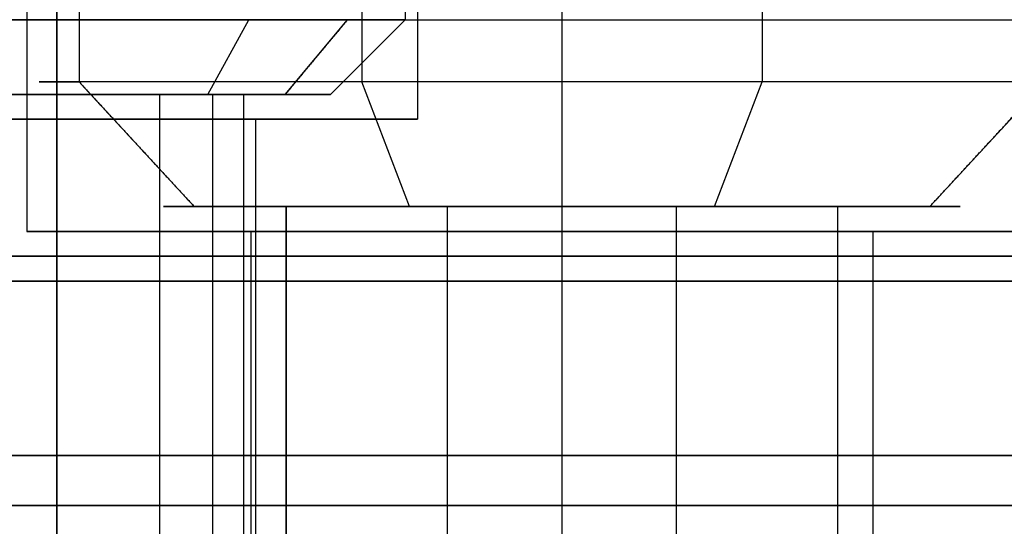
# Model space of a CAD drawing. Header units: millimetres. Extents: x -105 to 152, y -114 to 65.
# Tile 162 of 256: x 123 to 127, y -95 to -93. Entities that reach past the tile are written whole.
import ezdxf

# ---------------------------------------------------------------- set-up
doc = ezdxf.new("R2010")
doc.units = ezdxf.units.MM
doc.layers.add('Layer 01', color=18, linetype='Continuous', true_color=0x000000)

msp = doc.modelspace()

# ---------------------------------------------------------------- linework, layer by layer
at = {"layer": 'Layer 01'}
for p, q in [((124.3716, -90.9, 20.4398), (124.3716, -93.2, 20.4398)), ((124.546, -90.9, 12.94), (124.546, -92.95, 12.94)), ((125.9804, -90.9, 16.5602), (125.9804, -93.2, 16.5602)), ((125.176, -93.8, 20.65), (125.176, -91.9, 20.65)), ((125.176, -93.8, 16.35), (125.176, -91.9, 16.35)), ((124.596, -92.25, 24.06), (124.596, -93.35, 24.06)), ((124.596, -92.25, 12.94), (124.596, -93.35, 12.94)), ((103.626, -92.95, -0.45), (133.526, -92.95, -0.45)), ((123.7526, -93.25, 24.9776), (123.918, -92.95, 25.2279)), ((124.0637, -93.25, 23.4534), (124.314, -92.95, 23.288)), ((124.246, -93.25, 12.94), (124.546, -92.95, 12.94)), ((123.6981, -93.7, 17.8871), (123.2362, -93.2, 17.6956)), ((124.5632, -93.7, 19.978), (124.3716, -93.2, 20.4398)), ((125.7889, -93.7, 17.022), (125.9804, -93.2, 16.5602)), ((126.654, -93.7, 19.1129), (127.1159, -93.2, 19.3044)), ((126.654, -93.7, 19.1129), (127.0902, -93.2278, 19.2938)), ((123.146, -93.25, 22.96), (123.146, -93.25, 23.31)), ((123.146, -93.25, 24.81), (123.146, -93.25, 25.16)), ((123.146, -93.25, 11.84), (123.146, -93.25, 12.19)), ((123.146, -93.25, 13.69), (123.146, -93.25, 14.04)), ((123.5596, -93.25, 24.6857), (123.5596, -106.6, 24.6857)), ((123.7717, -93.25, 23.6464), (123.7717, -106.6, 23.6464)), ((123.896, -93.25, 12.94), (123.896, -106.6, 12.94)), ((123.896, -93.25, 24.06), (124.246, -93.25, 24.06)), ((123.896, -93.25, 12.94), (124.246, -93.25, 12.94)), ((123.146, -93.35, 11.49), (123.146, -93.35, 12.14)), ((123.146, -93.35, 13.74), (123.146, -93.35, 14.39)), ((123.146, -93.35, 22.61), (123.146, -93.35, 23.26)), ((123.146, -93.35, 24.86), (123.146, -93.35, 25.51)), ((123.946, -96.7, 24.06), (123.946, -93.35, 24.06)), ((123.946, -96.7, 12.94), (123.946, -93.35, 12.94)), ((123.946, -93.35, 12.94), (124.596, -93.35, 12.94)), ((123.946, -93.35, 24.06), (124.596, -93.35, 24.06)), ((123.976, -93.7, 18.5), (123.576, -93.7, 18.5)), ((124.0676, -110.2, 18.0403), (124.0676, -93.7, 18.0403)), ((124.7164, -110.2, 19.6085), (124.7164, -93.7, 19.6085)), ((125.176, -93.7, 16.9), (125.176, -93.7, 17.3)), ((125.176, -93.7, 19.7), (125.176, -93.7, 20.1)), ((125.6357, -110.2, 17.3915), (125.6357, -93.7, 17.3915)), ((126.2845, -110.2, 18.9597), (126.2845, -93.7, 18.9597)), ((126.776, -93.7, 18.5), (126.376, -93.7, 18.5)), ((123.026, -93.8, 18.5), (123.926, -93.8, 18.5)), ((125.176, -96.7, 19.75), (125.176, -93.8, 19.75)), ((125.176, -96.7, 17.25), (125.176, -93.8, 17.25)), ((125.176, -93.8, 16.35), (125.176, -93.8, 17.25)), ((125.176, -93.8, 19.75), (125.176, -93.8, 20.65)), ((126.426, -93.8, 18.5), (127.326, -93.8, 18.5))]:
    msp.add_line(p, q, dxfattribs=at)
at = {"layer": 'Layer 01', "extrusion": (-2.0966e-16, 1, 1.06409e-30)}
msp.add_arc((-123.146, 12.94, -92.95), 1.4, 270, 90, dxfattribs=at)
at = {"layer": 'Layer 01', "extrusion": (2.0966e-16, -1, -1.06409e-30)}
msp.add_arc((123.146, 12.94, 92.95), 1.4, 270, 90, dxfattribs=at)
at = {"layer": 'Layer 01', "extrusion": (-1.12075e-15, -1, 2.7027e-15)}
for centre, radius, start, end in [((125.176, 18.5, 93.2), 2.1, 22.5227, 202.5227), ((125.176, 18.5, 93.7), 1.2, 22.5227, 202.5227), ((125.176, 18.5, 93.7), 1.2, 202.5227, 22.5227)]:
    msp.add_arc(centre, radius, start, end, dxfattribs=at)
at = {"layer": 'Layer 01', "extrusion": (-5.13019e-15, 1, -5.29482e-15)}
msp.add_arc((-125.176, 18.5, -93.2), 2.1, 157.4773, 337.4773, dxfattribs=at)
at = {"layer": 'Layer 01', "extrusion": (-1.56082e-15, 1, -2.36127e-15)}
for radius, start, end in [(1.1, 213.465, 33.465), (1.1, 33.465, 213.465), (0.75, 33.465, 213.465)]:
    msp.add_arc((-123.146, 24.06, -93.25), radius, start, end, dxfattribs=at)
at = {"layer": 'Layer 01', "extrusion": (-2.0966e-16, 1, 0)}
for start, end in [(270, 90), (90, 270)]:
    msp.add_arc((-123.146, 12.94, -93.25), 1.1, start, end, dxfattribs=at)
at = {"layer": 'Layer 01', "extrusion": (1.56082e-15, -1, 2.36127e-15)}
msp.add_arc((123.146, 24.06, 93.25), 0.75, 146.535, 326.535, dxfattribs=at)
at = {"layer": 'Layer 01', "extrusion": (-2.0966e-16, 1, 1.9863e-30)}
msp.add_arc((-123.146, 12.94, -93.25), 0.75, 270, 90, dxfattribs=at)
at = {"layer": 'Layer 01', "extrusion": (2.0966e-16, -1, -1.9863e-30)}
msp.add_arc((123.146, 12.94, 93.25), 0.75, 270, 90, dxfattribs=at)
at = {"layer": 'Layer 01', "extrusion": (-1.07998e-16, 1, 4.90029e-15)}
msp.add_arc((-123.146, 12.94, -93.35), 1.45, 270, 90, dxfattribs=at)
at = {"layer": 'Layer 01', "extrusion": (-1.07998e-16, 1, 0)}
for start, end in [(270, 90), (90, 270)]:
    msp.add_arc((-123.146, 24.06, -93.35), 1.45, start, end, dxfattribs=at)
at = {"layer": 'Layer 01', "extrusion": (1.07998e-16, -1, 8.88178e-15)}
msp.add_arc((123.146, 12.94, 93.35), 0.8, 90, 270, dxfattribs=at)
at = {"layer": 'Layer 01', "extrusion": (1.07998e-16, -1, 0)}
for start, end in [(90, 270), (270, 90)]:
    msp.add_arc((123.146, 24.06, 93.35), 0.8, start, end, dxfattribs=at)
at = {"layer": 'Layer 01', "extrusion": (1.07998e-16, -1, -8.88178e-15)}
msp.add_arc((123.146, 12.94, 93.35), 0.8, 270, 90, dxfattribs=at)
at = {"layer": 'Layer 01', "extrusion": (-1.07998e-16, 1, -4.90029e-15)}
msp.add_arc((-123.146, 12.94, -93.35), 1.45, 90, 270, dxfattribs=at)
at = {"layer": 'Layer 01', "extrusion": (-7.0836e-15, 1, -6.10486e-15)}
msp.add_arc((-125.176, 18.5, -93.7), 1.6, 337.4773, 157.4773, dxfattribs=at)
at = {"layer": 'Layer 01', "extrusion": (1.12075e-15, 1, -2.7027e-15)}
msp.add_arc((-125.176, 18.5, -93.7), 1.6, 157.4773, 337.4773, dxfattribs=at)
at = {"layer": 'Layer 01', "extrusion": (3.30485e-15, 1, -3.4561e-15)}
msp.add_arc((-125.176, 18.5, -93.8), 2.15, 0, 180, dxfattribs=at)
at = {"layer": 'Layer 01', "extrusion": (-3.30485e-15, 1, -3.4561e-15)}
msp.add_arc((-125.176, 18.5, -93.8), 2.15, 180, 0, dxfattribs=at)
at = {"layer": 'Layer 01', "extrusion": (5.68434e-15, -1, 3.25439e-15)}
msp.add_arc((125.176, 18.5, 93.8), 1.25, 0, 180, dxfattribs=at)
at = {"layer": 'Layer 01', "extrusion": (-5.68434e-15, -1, 3.25439e-15)}
msp.add_arc((125.176, 18.5, 93.8), 1.25, 180, 0, dxfattribs=at)
at = {"layer": 'Layer 01', "extrusion": (0, -1, 3.25439e-15)}
for centre, radius, start, end in [((118.576, 18.5, 93.9), 13.425, 0, 180), ((118.576, 18.5, 94.9), 15.856, 180, 0)]:
    msp.add_arc(centre, radius, start, end, dxfattribs=at)
at = {"layer": 'Layer 01', "extrusion": (0, 1, -3.25439e-15)}
msp.add_arc((-118.576, 18.5, -93.9), 12.05, 0, 180, dxfattribs=at)
at = {"layer": 'Layer 01', "extrusion": (-3.11436e-16, 1, -3.25439e-15)}
msp.add_arc((-118.576, 18.5, -93.9), 12.05, 180, 266.19333, dxfattribs=at)
at = {"layer": 'Layer 01', "extrusion": (-1.35139e-17, -1, 3.19399e-15)}
msp.add_arc((118.576, 18.5, 93.9), 13.425, 273.4163, 0, dxfattribs=at)
at = {"layer": 'Layer 01', "extrusion": (1.07998e-16, -1, 3.56758e-15)}
msp.add_arc((118.576, 18.5, 94), 11.95, 270, 90, dxfattribs=at)
at = {"layer": 'Layer 01', "extrusion": (1.07998e-16, -1, 3.78956e-15)}
msp.add_arc((118.576, 18.5, 94.7), 11.25, 270, 90, dxfattribs=at)
at = {"layer": 'Layer 01', "extrusion": (3.64593e-31, -1, 3.25439e-15)}
msp.add_arc((118.576, 18.5, 94.9), 15.8559, 0, 180, dxfattribs=at)
at = {"layer": 'Layer 01'}
for points in [[(123.146, -90.9, 14.34), (123.146, -91.925, 14.34), (123.146, -92.95, 14.34)], [(123.146, -92.95, 11.54), (123.146, -91.925, 11.54), (123.146, -90.9, 11.54)], [(123.2362, -90.9, 17.6956), (123.2362, -92.05, 17.6956), (123.2362, -93.2, 17.6956)], [(123.026, -91.9, 18.5), (123.026, -92.85, 18.5), (123.026, -93.8, 18.5)], [(123.146, -93.35, 14.39), (123.146, -92.8, 14.39), (123.146, -92.25, 14.39)], [(123.146, -92.25, 11.49), (123.146, -92.8, 11.49), (123.146, -93.35, 11.49)], [(123.146, -93.35, 25.51), (123.146, -92.8, 25.51), (123.146, -92.25, 25.51)], [(123.146, -92.25, 22.61), (123.146, -92.8, 22.61), (123.146, -93.35, 22.61)], [(123.146, -93.25, 11.84), (123.146, -93.1, 11.69), (123.146, -92.95, 11.54)], [(123.146, -92.95, 14.34), (123.146, -93.1, 14.19), (123.146, -93.25, 14.04)], [(124.314, -92.95, 23.288), (124.1888, -93.1, 23.3707), (124.0637, -93.25, 23.4534)], [(123.2362, -93.2, 17.6956), (123.4671, -93.45, 17.7914), (123.6981, -93.7, 17.8871)], [(126.654, -93.7, 19.1129), (126.8849, -93.45, 19.2086), (127.1159, -93.2, 19.3044)], [(123.146, -93.25, 13.69), (123.146, -99.925, 13.69), (123.146, -106.6, 13.69)], [(123.146, -106.6, 12.19), (123.146, -99.925, 12.19), (123.146, -93.25, 12.19)], [(123.7717, -93.25, 23.6464), (123.7717, -99.925, 23.6464), (123.7717, -106.6, 23.6464)], [(123.146, -93.35, 12.14), (123.146, -95.025, 12.14), (123.146, -96.7, 12.14)], [(123.146, -96.7, 13.74), (123.146, -95.025, 13.74), (123.146, -93.35, 13.74)], [(123.146, -93.35, 23.26), (123.146, -95.025, 23.26), (123.146, -96.7, 23.26)], [(123.146, -96.7, 24.86), (123.146, -95.025, 24.86), (123.146, -93.35, 24.86)], [(124.0676, -93.7, 18.0403), (124.0676, -101.95, 18.0403), (124.0676, -110.2, 18.0403)], [(126.2845, -110.2, 18.9597), (126.2845, -101.95, 18.9597), (126.2845, -93.7, 18.9597)], [(123.926, -93.8, 18.5), (123.926, -95.25, 18.5), (123.926, -96.7, 18.5)], [(126.426, -96.7, 18.5), (126.426, -95.25, 18.5), (126.426, -93.8, 18.5)], [(133.526, -94.9, -0.45), (118.576, -94.9, -0.45), (103.626, -94.9, -0.45)], [(103.626, -94.9, 37.45), (118.576, -94.9, 37.45), (133.526, -94.9, 37.45)]]:
    msp.add_open_spline(points, degree=2, dxfattribs=at)

doc.saveas('drawing.dxf')
